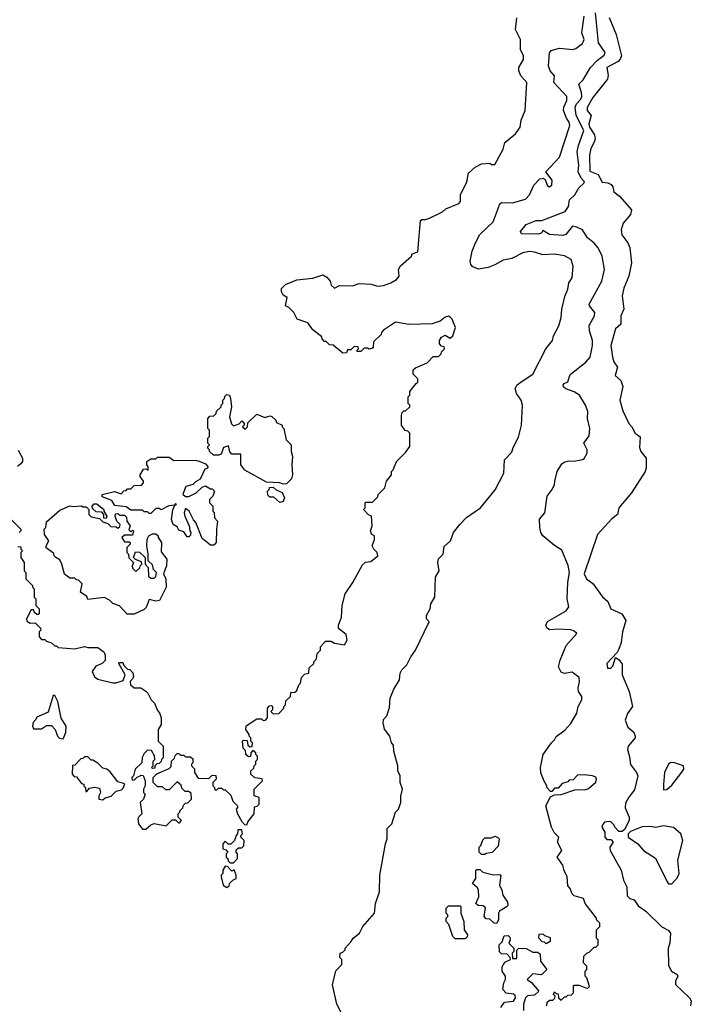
# Model space of a CAD drawing. Extents: x 1861455 to 2058065, y 200073 to 437907.
# Tile 217 of 256: x 1882822 to 1886882, y 331565 to 337514. Entities that reach past the tile are written whole.
import ezdxf

# ---------------------------------------------------------------- set-up
doc = ezdxf.new("R2010")
doc.units = 0

msp = doc.modelspace()

# ---------------------------------------------------------------- linework, layer by layer
at = {"layer": '0CON05XD'}
for points in [[(1883550, 332945), (1883555, 332950), (1883568.3, 332948.3), (1883580, 332915), (1883580, 332885), (1883570, 332865), (1883570, 332845), (1883580, 332835), (1883570, 332805), (1883550, 332785), (1883560, 332715), (1883541.7, 332698.3), (1883537.5, 332685), (1883540, 332655), (1883565, 332622.5), (1883585, 332622.5), (1883615, 332650), (1883635, 332657.5), (1883707, 332643), (1883745, 332680), (1883765, 332680), (1883781.7, 332661.7), (1883788.3, 332661.7), (1883800, 332675), (1883780, 332695), (1883780, 332715), (1883790, 332725), (1883790, 332735), (1883808.3, 332751.7), (1883811.7, 332768.3), (1883825, 332780), (1883838.3, 332781.7), (1883860, 332805), (1883858.3, 332838.3), (1883845, 332850), (1883821.7, 332851.7), (1883801.7, 332871.7), (1883798.3, 332888.3), (1883775, 332910), (1883725, 332860), (1883705, 332860), (1883685, 332880), (1883655, 332880), (1883630, 332905), (1883630, 332935), (1883651.7, 332958.3), (1883725, 332990), (1883738.3, 333001.7), (1883740, 333035), (1883758.3, 333051.7), (1883761.7, 333068.3), (1883775, 333080), (1883785, 333080), (1883795, 333070), (1883815, 333070), (1883825, 333060), (1883855, 333060), (1883868.3, 333048.3), (1883870, 333025), (1883860, 333015), (1883860, 333005), (1883878.3, 332988.3), (1883880, 332965), (1883901.7, 332931.7), (1883965, 332930), (1883985, 332950), (1884008.3, 332948.3), (1884010, 332925), (1883990, 332905), (1883990, 332885), (1884000, 332875), (1884001.7, 332861.7), (1884015, 332860), (1884025, 332870), (1884045, 332870), (1884055, 332860), (1884065, 332860), (1884098.3, 332828.3), (1884111.7, 332791.7), (1884140, 332765), (1884140, 332755), (1884130, 332745), (1884140, 332715), (1884165, 332670), (1884181.7, 332651.7), (1884195, 332650), (1884201.7, 332668.3), (1884240, 332715), (1884241.7, 332758.3), (1884258.3, 332761.7), (1884270, 332775), (1884270, 332815), (1884240, 332825), (1884240, 332865), (1884290, 332915), (1884288.3, 332928.3), (1884243, 332933), (1884220, 332955), (1884220, 332975), (1884238.3, 332991.7), (1884240, 333005), (1884250, 333015), (1884250, 333035), (1884260, 333045), (1884260, 333065), (1884250, 333075), (1884250, 333085), (1884231.7, 333098.3), (1884220, 333085), (1884218.3, 333061.7), (1884205, 333060), (1884190, 333075), (1884188.3, 333098.3), (1884173, 333113), (1884170, 333155), (1884175, 333160), (1884198.3, 333158.3), (1884201.7, 333131.7), (1884215, 333120), (1884228.3, 333121.7), (1884230, 333145), (1884220, 333155), (1884220, 333175), (1884210, 333185), (1884210, 333195), (1884190, 333225), (1884191.7, 333248.3), (1884255, 333290), (1884285, 333290), (1884295, 333280), (1884308.3, 333281.7), (1884320, 333295), (1884320, 333355), (1884331.7, 333368.3), (1884345, 333370), (1884350, 333365), (1884350, 333345), (1884340, 333335), (1884355, 333320), (1884388.3, 333321.7), (1884420, 333355), (1884420, 333365), (1884430, 333375), (1884431.7, 333398.3), (1884460, 333425), (1884461.7, 333448.3), (1884485, 333450), (1884498.3, 333461.7), (1884510, 333495), (1884520, 333505), (1884525, 333540), (1884545, 333560), (1884570, 333565), (1884571.7, 333598.3), (1884600, 333625), (1884600, 333635), (1884617, 333653), (1884620, 333685), (1884640, 333705), (1884640, 333725), (1884671.7, 333758.3), (1884705, 333760), (1884725, 333747.5), (1884785, 333737.5), (1884802.5, 333765), (1884795, 333800), (1884750, 333835), (1884750, 333855), (1884767.5, 333905), (1884772.5, 333975), (1884790, 334045), (1884837, 334113), (1884895, 334220), (1884913, 334237), (1884945, 334240), (1884986.7, 334275), (1884982.5, 334295), (1884962.5, 334315), (1884952.5, 334335), (1884967, 334373), (1884967.5, 334395), (1884950, 334405), (1884942.5, 334425), (1884952.5, 334455), (1884950, 334515), (1884931.7, 334521.7), (1884900, 334555), (1884910, 334565), (1884910, 334595), (1884915, 334600), (1884955, 334600), (1884988.3, 334631.7), (1884990, 334645), (1885030, 334685), (1885040, 334725), (1885070, 334765), (1885070, 334785), (1885080, 334795), (1885100, 334845), (1885155, 334900), (1885180, 334935), (1885180, 335015), (1885168.3, 335028.3), (1885151.7, 335031.7), (1885130, 335065), (1885130, 335125), (1885135, 335140), (1885145, 335150), (1885155, 335150), (1885180, 335175), (1885180, 335185), (1885170, 335195), (1885170, 335235), (1885180, 335245), (1885181.7, 335268.3), (1885220, 335315), (1885230, 335325), (1885230, 335345), (1885201.7, 335371.7), (1885201.7, 335398.3), (1885215, 335410), (1885285, 335440), (1885321.7, 335478.3), (1885355, 335480), (1885370, 335495), (1885371.7, 335508.3), (1885390, 335525), (1885388.3, 335538.3), (1885371.7, 335541.7), (1885360, 335555), (1885360, 335575), (1885372.5, 335595), (1885395, 335607.5), (1885425, 335590), (1885440, 335605), (1885456.2, 335655), (1885436.7, 335705), (1885425, 335717.5), (1885415, 335722.5), (1885395, 335716.7), (1885365, 335693.3), (1885315, 335677.5), (1885175, 335672.5), (1885093.6, 335686.4), (1885021.7, 335638.3), (1885010, 335625), (1885008.3, 335611.7), (1884961.7, 335568.3), (1884960, 335535), (1884955, 335530), (1884935, 335522.5), (1884925, 335530), (1884905, 335530), (1884885, 335510), (1884865, 335510), (1884860, 335515), (1884870, 335525), (1884868.3, 335538.3), (1884845, 335540), (1884825, 335520), (1884805, 335520), (1884798.3, 335501.7), (1884775, 335500), (1884718.3, 335548.3), (1884695, 335550), (1884675, 335570), (1884665, 335570), (1884650, 335585), (1884648.3, 335598.3), (1884595, 335640), (1884565, 335682.5), (1884500, 335705), (1884480, 335745), (1884450, 335775), (1884430, 335785), (1884440, 335835), (1884415, 335850), (1884405, 335870), (1884405, 335890), (1884430, 335915), (1884497, 335943), (1884595, 335952.5), (1884655, 335972.5), (1884679.3, 335959.3), (1884700, 335935), (1884705, 335910), (1884725, 335892.5), (1884755, 335907.5), (1884835, 335906.2), (1884875, 335920), (1884946.1, 335916.1), (1884985, 335904), (1885022, 335908), (1885065, 335923.3), (1885100, 335945), (1885116.7, 335965), (1885112.5, 336005), (1885123.6, 336026.4), (1885190, 336085), (1885195, 336100), (1885228.3, 336111.7), (1885245, 336300), (1885255, 336307.5), (1885275, 336306.7), (1885300, 336315), (1885377.5, 336352.5), (1885399.3, 336370.7), (1885476.4, 336403.6), (1885487.5, 336415), (1885487.5, 336455), (1885526.4, 336533.6), (1885535, 336587.5), (1885575, 336622.5), (1885615, 336642.5), (1885665, 336647.5), (1885675, 336640), (1885695, 336640), (1885745, 336732.5), (1885755, 336772.5), (1885820, 336825), (1885847.5, 336865), (1885853, 336907), (1885877.5, 336965), (1885887.5, 337135), (1885852.5, 337175), (1885840, 337205), (1885840, 337225), (1885867, 337273), (1885867.5, 337295), (1885850, 337335), (1885850, 337395), (1885820, 337455), (1885826.7, 337525)], [(1884766.7, 331515), (1884738.8, 331565), (1884713.6, 331683.6), (1884733, 331767), (1884770, 331805), (1884770, 331835), (1884758.3, 331848.3), (1884760, 331875), (1884775, 331880), (1884790, 331895), (1884790, 331905), (1884826.4, 331943.6), (1884837.5, 331965), (1884876.7, 331995), (1884897.5, 332035), (1884966.7, 332115), (1884972.5, 332175), (1884996.7, 332245), (1885000, 332345), (1885033.3, 332535), (1885043.3, 332565), (1885043.6, 332626.4), (1885072.5, 332655), (1885093.3, 332725), (1885112.5, 332745), (1885126.7, 332785), (1885127, 332823), (1885136.7, 332865), (1885122.5, 332905), (1885122.5, 332945), (1885107.5, 332975), (1885107.5, 333005), (1885083.6, 333093.6), (1885081.7, 333131.7), (1885070, 333145), (1885060, 333185), (1885028.3, 333228.3), (1885020, 333265), (1885022.5, 333285), (1885041.7, 333308.3), (1885058.3, 333358.3), (1885062.5, 333415), (1885085, 333470), (1885117.5, 333525), (1885122.5, 333565), (1885132.5, 333585), (1885163, 333617), (1885187.5, 333665), (1885216.1, 333703.9), (1885297.5, 333875), (1885282.5, 333895), (1885282.5, 333915), (1885303.3, 333955), (1885307.5, 333985), (1885332.5, 334025), (1885336.7, 334145), (1885357.5, 334185), (1885350, 334235), (1885355, 334257.5), (1885382.5, 334285), (1885388.3, 334331.7), (1885427.5, 334365), (1885443.9, 334416.1), (1885482.5, 334465), (1885523.6, 334506.4), (1885607.5, 334565), (1885695.8, 334674.2), (1885748.8, 334775), (1885753.3, 334855), (1885798.3, 334901.7), (1885805, 334930), (1885837.3, 334992.7), (1885856, 335065), (1885862, 335185), (1885853.8, 335215), (1885826, 335255), (1885818, 335285), (1885826.7, 335305), (1885854.2, 335325.8), (1885925, 335373.3), (1886003.3, 335525), (1886042.5, 335575), (1886050, 335605), (1886082.5, 335665), (1886096.7, 335715), (1886098.8, 335765), (1886117.7, 335842.3), (1886136.2, 335885), (1886142.5, 335925), (1886161.2, 335955), (1886168.8, 336025), (1886156.2, 336065), (1886115, 336088), (1886055, 336097.5), (1885985, 336094.3), (1885935, 336110), (1885905, 336112.7), (1885864.6, 336105.4), (1885798.3, 336071.7), (1885745, 336061.4), (1885695, 336032.5), (1885655, 336017.8), (1885595, 336007.8), (1885560.7, 336020.7), (1885550, 336035), (1885545.9, 336055.9), (1885557.5, 336115), (1885578, 336165), (1885603.2, 336216.8), (1885685, 336293.8), (1885714.3, 336374.3), (1885725, 336402), (1885735, 336409.4), (1885801.7, 336408.3), (1885880.5, 336429.5), (1885905, 336456.7), (1885930, 336515), (1885967, 336553), (1885985, 336556.2), (1885998.6, 336548.6), (1886011.9, 336515), (1886023.8, 336505), (1886038.5, 336515), (1886041.9, 336545), (1886002.5, 336595), (1886085, 336683.3), (1886148.5, 336875), (1886144.5, 336895), (1886128.3, 336918.3), (1886110, 336965), (1886110.9, 336985), (1886130, 337025), (1886129.5, 337049.5), (1886052.1, 337135), (1886054.6, 337175), (1886029.6, 337205), (1886020, 337235), (1886025.3, 337314.7), (1886035, 337328.2), (1886085, 337341.3), (1886166.1, 337333.9), (1886185, 337340), (1886225, 337370), (1886233.8, 337395), (1886220, 337435), (1886235.5, 337535)], [(1886010, 331555), (1886011.7, 331578.3), (1886025, 331590), (1886045, 331590), (1886058.3, 331601.7), (1886060, 331615), (1886050, 331625), (1886055, 331640), (1886065, 331630), (1886078.3, 331628.3), (1886080, 331605), (1886095, 331590), (1886115, 331610), (1886125, 331610), (1886135, 331620), (1886158.3, 331621.7), (1886170, 331635), (1886170, 331675), (1886175, 331680), (1886205, 331680), (1886255, 331660), (1886267.5, 331672.5), (1886250, 331725), (1886240, 331735), (1886240, 331765), (1886250, 331775), (1886250, 331795), (1886230, 331815), (1886232.5, 331855), (1886250, 331875), (1886265, 331880), (1886295, 331910), (1886305, 331910), (1886320, 331925), (1886320, 331955), (1886310, 331965), (1886310, 332015), (1886330, 332035), (1886330, 332055), (1886310, 332075), (1886310, 332085), (1886240, 332175), (1886230, 332205), (1886175, 332220), (1886161.7, 332231.7), (1886150, 332265), (1886135, 332280), (1886132.5, 332335), (1886113, 332373), (1886106.7, 332406.7), (1886072.5, 332455), (1886100, 332495), (1886073.3, 332545), (1886082.5, 332575), (1886053.6, 332603.6), (1886036.7, 332635), (1886002.5, 332765), (1886031.7, 332818.3), (1886055, 332830), (1886095, 332833.3), (1886178.3, 332861.7), (1886245, 332862.5), (1886261.7, 332868.3), (1886305, 332907.5), (1886310, 332925), (1886305, 332937.5), (1886285, 332946.2), (1886235, 332952.5), (1886195, 332950), (1886168.3, 332921.7), (1886145, 332920), (1886135, 332910), (1886101.7, 332898.3), (1886078.3, 332871.7), (1886055, 332870), (1886038.3, 332851.7), (1886031.7, 332851.7), (1886010, 332875), (1886010, 332885), (1885993, 332913), (1885973.6, 332963.6), (1885970, 332995), (1885986.1, 333073.9), (1886036.7, 333145), (1886055, 333162.5), (1886066.1, 333183.9), (1886117.7, 333222.3), (1886155, 333262.5), (1886190, 333325), (1886197.5, 333365), (1886220, 333405), (1886220, 333425), (1886200, 333455), (1886197.5, 333475), (1886207.5, 333515), (1886205, 333540), (1886161.7, 333571.7), (1886115, 333563.3), (1886095, 333572.5), (1886080, 333605), (1886088.8, 333645), (1886126.4, 333733.6), (1886190, 333805), (1886175, 333820), (1886155, 333827.5), (1886075, 333831.2), (1886025, 333826.7), (1886008.8, 333838.8), (1886003.3, 333855), (1886012.7, 333877.3), (1886125, 333942.5), (1886143, 333967), (1886132.5, 334015), (1886135.8, 334115), (1886145.8, 334175), (1886137.3, 334217.3), (1886099.3, 334309.3), (1886055, 334336.7), (1885985, 334396.2), (1885972.5, 334415), (1885965.8, 334445), (1885964.2, 334495.8), (1885996.2, 334535), (1886011.2, 334635), (1886041.2, 334675), (1886056.2, 334705), (1886057.5, 334725), (1886072.5, 334785), (1886100, 334830), (1886117.5, 334842.5), (1886141.7, 334848.3), (1886175, 334846.2), (1886225, 334857.5), (1886235, 334862.5), (1886252.5, 334895), (1886252.5, 334915), (1886232.5, 334955), (1886265, 335000), (1886270, 335045), (1886254, 335105), (1886256.1, 335146.1), (1886243.3, 335185), (1886206.7, 335245), (1886175, 335266.2), (1886123.6, 335283.6), (1886110, 335295), (1886107.5, 335305), (1886113.8, 335315), (1886135, 335326), (1886149.5, 335370.5), (1886245, 335444), (1886271.2, 335475), (1886285.8, 335545), (1886286, 335575), (1886267.1, 335635), (1886264.3, 335665.7), (1886298, 335725), (1886300, 335745), (1886266.2, 335785), (1886264, 335795), (1886342.5, 335935), (1886358.6, 336005), (1886344.3, 336085), (1886318.8, 336135), (1886294.4, 336164.4), (1886255, 336196.2), (1886224.2, 336244.2), (1886190.8, 336260.8), (1886164.3, 336265.7), (1886123.5, 336216.5), (1886105, 336210), (1886025.6, 336215.6), (1885985, 336240), (1885977.5, 336225), (1885955, 336217.5), (1885855, 336220), (1885850, 336235), (1885883.2, 336276.8), (1885945, 336300), (1885978.6, 336301.4), (1886120, 336355), (1886140, 336385), (1886146.7, 336425), (1886178.8, 336455), (1886202.3, 336497.7), (1886233.6, 336526.4), (1886236.7, 336535), (1886217.6, 336557.6), (1886199.3, 336595), (1886201.8, 336635), (1886193.3, 336715), (1886200, 336755), (1886233.4, 336845), (1886186.6, 336935), (1886180.6, 336985), (1886188.8, 337005), (1886215, 337033.3), (1886219.9, 337050.1), (1886219.6, 337075), (1886203.3, 337125), (1886228.3, 337151.7), (1886273.8, 337225), (1886315, 337268.9), (1886355, 337299.5), (1886360.9, 337315), (1886321.2, 337375), (1886304, 337555)], [(1886385, 337527.5), (1886428.8, 337425), (1886459.5, 337295), (1886453.1, 337275), (1886439.4, 337260.6), (1886371.2, 337225), (1886379.1, 337179.1), (1886375.8, 337155), (1886287.1, 337045), (1886253.8, 336983.8), (1886253.8, 336965), (1886276.2, 336936.2), (1886262, 336885), (1886267.9, 336865), (1886297.8, 336817.8), (1886301.8, 336795), (1886295.9, 336774.1), (1886275.8, 336735.8), (1886267.5, 336695), (1886268.9, 336598.9), (1886319.1, 336579.1), (1886342.8, 336532.8), (1886378, 336528), (1886397.8, 336517.8), (1886407.1, 336505), (1886415, 336474), (1886448.2, 336448.2), (1886521.2, 336365), (1886515, 336337.5), (1886471.2, 336285), (1886457.5, 336245), (1886463.1, 336215), (1886498.6, 336165), (1886511.2, 336135), (1886520, 336045), (1886504.2, 335965), (1886475, 335892.5), (1886463.8, 335845), (1886473.8, 335765), (1886455.7, 335724.3), (1886455.8, 335675), (1886424.1, 335645.9), (1886396.9, 335545), (1886405.8, 335475), (1886415, 335447.5), (1886436.7, 335415), (1886422.5, 335365), (1886456.7, 335335), (1886467.7, 335297.7), (1886450, 335215), (1886469.3, 335150.7)], [(1884415, 334707.5), (1884395, 334716.7), (1884315, 334720), (1884183, 334793), (1884160, 334825), (1884158.3, 334888.3), (1884105, 334890), (1884093, 334903), (1884085, 334940), (1884055, 334930), (1884040, 334890), (1884027, 334883), (1883993, 334883), (1883970, 334905), (1883970, 334915), (1883960, 334925), (1883960, 334935), (1883970, 334945), (1883960, 334955), (1883960, 334985), (1883970, 334995), (1883970, 335035), (1883960, 335045), (1883960, 335105), (1883971.7, 335118.3), (1883995, 335120), (1884010, 335135), (1884011.7, 335148.3), (1884040, 335175), (1884040, 335185), (1884050, 335195), (1884050, 335215), (1884060, 335225), (1884061.7, 335238.3), (1884075, 335250), (1884090, 335245), (1884097.5, 335225), (1884102.5, 335175), (1884090, 335115), (1884103, 335073), (1884115, 335060), (1884148.3, 335071.7), (1884165, 335090), (1884180, 335075), (1884180, 335065), (1884170, 335055), (1884185, 335040), (1884200, 335055), (1884201.7, 335078.3), (1884255, 335130), (1884305, 335110), (1884335, 335120), (1884347, 335117), (1884370, 335095), (1884375, 335080), (1884410, 335065), (1884410, 335055), (1884420, 335045), (1884432.5, 334975), (1884462.5, 334945), (1884462.5, 334905), (1884472.5, 334875), (1884467.5, 334825), (1884472.5, 334765), (1884465, 334740), (1884435, 334710), (1884415, 334707.5)], [(1886469.3, 335150.7), (1886503.9, 335073.9), (1886522.5, 335055), (1886543.3, 335015), (1886573.6, 334993.6), (1886568.3, 334928.3), (1886578, 334905), (1886610, 334865), (1886610, 334805), (1886604, 334785), (1886520.6, 334655), (1886444.7, 334565.3), (1886436.5, 334523.5), (1886401.1, 334498.9), (1886315, 334403.3), (1886235.6, 334165), (1886249.2, 334135), (1886287.5, 334107.5), (1886345, 334026.7), (1886378.3, 333998.3), (1886396.7, 333955), (1886462.5, 333925), (1886486.7, 333885), (1886466.7, 333815), (1886459.3, 333750.7), (1886445, 333710), (1886435, 333690), (1886371.2, 333625), (1886376.4, 333596.4), (1886395, 333596.7), (1886408.3, 333608.3), (1886425, 333660), (1886446.4, 333646.4), (1886465, 333620), (1886463.8, 333555), (1886506.2, 333455), (1886526.2, 333365), (1886497.3, 333322.7), (1886482.3, 333282.3), (1886499.5, 333239.5), (1886535, 333210), (1886543.3, 333185), (1886542.5, 333175), (1886500, 333125), (1886496.2, 333105), (1886509.7, 333059.7), (1886515, 333013.3), (1886552, 332965), (1886560, 332945), (1886540, 332860), (1886505, 332817.5), (1886485, 332780), (1886481.7, 332751.7), (1886507.5, 332695), (1886507.5, 332675), (1886478.3, 332621.7), (1886465, 332610), (1886445, 332610), (1886420, 332635), (1886416.4, 332646.4), (1886395, 332667.5), (1886385, 332670), (1886357.5, 332665), (1886345, 332650), (1886342.5, 332635), (1886360, 332605), (1886360, 332575), (1886371.7, 332561.7), (1886395, 332560), (1886410, 332545), (1886390, 332515), (1886392.5, 332495), (1886458.8, 332375), (1886473.3, 332315), (1886493.3, 332275), (1886495, 332220), (1886510, 332205), (1886536.4, 332196.4), (1886560.3, 332160.3), (1886606.8, 332126.8), (1886705, 332032.5), (1886743, 332013), (1886757.5, 331995), (1886752.5, 331935), (1886743.3, 331905), (1886745, 331800), (1886762.5, 331765), (1886797.5, 331745), (1886800, 331735), (1886787.5, 331705), (1886787.5, 331685), (1886872.5, 331605), (1886882.5, 331585), (1886876.7, 331555)], [(1882813, 334913), (1882840, 334865), (1882840, 334845), (1882829.3, 334830.7), (1882810, 334815)], [(1883995, 334340), (1883975, 334340), (1883925, 334380), (1883887, 334477), (1883873, 334493), (1883847.5, 334545), (1883825, 334560), (1883817.5, 334535), (1883820, 334515), (1883847, 334457), (1883850, 334425), (1883857.5, 334415), (1883855, 334400), (1883845, 334390), (1883835, 334390), (1883815, 334420), (1883785, 334430), (1883775, 334450), (1883750, 334465), (1883740, 334495), (1883748.3, 334551.7), (1883760, 334580), (1883770, 334585), (1883765, 334590), (1883760, 334580), (1883723.6, 334576.4), (1883677, 334553), (1883665, 334560), (1883645, 334560), (1883615, 334530), (1883605, 334530), (1883595, 334540), (1883575, 334540), (1883565, 334550), (1883495, 334550), (1883465, 334570), (1883398.3, 334578.3), (1883379.3, 334609.3), (1883321.7, 334631.7), (1883320, 334645), (1883395, 334662.5), (1883435, 334650), (1883451.7, 334668.3), (1883465, 334670), (1883475, 334680), (1883495, 334680), (1883515, 334700), (1883558.3, 334701.7), (1883570, 334715), (1883570, 334725), (1883550, 334755), (1883550, 334765), (1883571.7, 334798.3), (1883585, 334800), (1883598.3, 334791.7), (1883600, 334815), (1883590, 334825), (1883590, 334845), (1883615, 334860), (1883645, 334860), (1883655, 334870), (1883725, 334870), (1883755, 334850), (1883885, 334852.5), (1883906.4, 334846.4), (1883945, 334830), (1883960, 334815), (1883957.5, 334805), (1883941.7, 334798.3), (1883913, 334737), (1883885, 334722.5), (1883870, 334705), (1883827, 334693), (1883808.3, 334648.3), (1883825, 334632.5), (1883845, 334632.5), (1883890, 334655), (1883925, 334690), (1883945, 334697.5), (1883975, 334680), (1883985, 334680), (1884000, 334665), (1883990, 334635), (1883970, 334615), (1883970, 334595), (1883990, 334575), (1883990, 334545), (1883997, 334537), (1884000, 334505), (1884017.5, 334485), (1884012.5, 334435), (1884010, 334355), (1883995, 334340)], [(1884395, 334597.5), (1884358.3, 334628.3), (1884335, 334630), (1884321.7, 334641.7), (1884320, 334665), (1884330, 334675), (1884331.7, 334688.3), (1884355, 334690), (1884373, 334673), (1884408.3, 334658.3), (1884422.5, 334625), (1884415, 334602.5), (1884395, 334597.5)], [(1883345, 334500), (1883331.7, 334501.7), (1883330, 334525), (1883318.3, 334538.3), (1883285, 334540), (1883261.7, 334561.7), (1883260, 334575), (1883271.7, 334588.3), (1883288.3, 334588.3), (1883330, 334555), (1883330, 334545), (1883350, 334515), (1883345, 334500)], [(1883515, 333922.5), (1883473, 333923), (1883425, 333972.5), (1883385, 333987.5), (1883365, 334007.5), (1883335, 334022.5), (1883235, 334010), (1883228.3, 334028.3), (1883190, 334055), (1883200, 334105), (1883178.3, 334128.3), (1883165, 334130), (1883155, 334140), (1883125, 334140), (1883093.6, 334163.6), (1883077.5, 334225), (1883065, 334250), (1883040, 334265), (1883030, 334275), (1883028.3, 334288.3), (1882983, 334323), (1882982.5, 334335), (1882997.5, 334365), (1882973, 334403), (1882970, 334435), (1882980, 334445), (1882985, 334480), (1883065, 334550), (1883125, 334577.5), (1883145, 334572.5), (1883195, 334577.5), (1883205, 334570), (1883225, 334570), (1883240, 334555), (1883240, 334525), (1883255, 334510), (1883305, 334500), (1883325, 334480), (1883355, 334470), (1883372.5, 334452.5), (1883405, 334450), (1883415, 334442.5), (1883428.3, 334451.7), (1883430, 334465), (1883410, 334485), (1883400, 334515), (1883401.7, 334528.3), (1883415, 334530), (1883425, 334520), (1883455, 334520), (1883468.3, 334508.3), (1883470, 334485), (1883490, 334455), (1883481.7, 334431.7), (1883495, 334420), (1883505, 334430), (1883510, 334425), (1883505, 334400), (1883455, 334400), (1883440, 334385), (1883455, 334360), (1883485, 334360), (1883490, 334355), (1883490, 334345), (1883470, 334325), (1883470, 334295), (1883480, 334285), (1883481.7, 334261.7), (1883510, 334235), (1883502.5, 334215), (1883505, 334200), (1883525, 334180), (1883548.3, 334201.7), (1883550, 334215), (1883560, 334225), (1883558.3, 334238.3), (1883521.7, 334251.7), (1883510, 334265), (1883521.7, 334298.3), (1883547, 334297), (1883580, 334265), (1883580, 334225), (1883600, 334205), (1883601.7, 334151.7), (1883615, 334140), (1883635, 334140), (1883645, 334150), (1883650, 334175), (1883631.7, 334191.7), (1883625, 334220), (1883600, 334245), (1883600, 334285), (1883590, 334335), (1883592.5, 334375), (1883602.5, 334395), (1883625, 334407.5), (1883645, 334407.5), (1883660, 334395), (1883660, 334385), (1883680, 334355), (1883678.3, 334298.3), (1883712.5, 334255), (1883710, 334215), (1883702.5, 334195), (1883692.5, 334165), (1883706.4, 334136.4), (1883707.5, 334085), (1883667.5, 334005), (1883645, 334000), (1883605, 334010), (1883587, 333963), (1883575, 333950), (1883515, 333922.5)], [(1882770, 334495), (1882830, 334435), (1882830, 334425), (1882820, 334415)], [(1882811.7, 334331.7), (1882828.3, 334328.3), (1882830, 334315), (1882840, 334305), (1882830, 334295), (1882830, 334265), (1882850, 334235), (1882850, 334185), (1882860, 334175), (1882860, 334135), (1882900, 334095), (1882900, 334085), (1882910, 334075), (1882910, 334025), (1882920, 334015), (1882920, 333975), (1882940, 333955), (1882940, 333925), (1882935, 333920), (1882925, 333920), (1882910, 333935), (1882908.3, 333948.3), (1882891.7, 333948.3), (1882862.5, 333895), (1882865, 333880), (1882885, 333867.5), (1882915, 333870), (1882948.3, 333838.3), (1882950, 333825), (1882940, 333815), (1882940, 333785), (1882955, 333770), (1882975, 333770), (1882985, 333760), (1883015, 333750), (1883035, 333730), (1883045, 333730), (1883055, 333720), (1883155, 333712.5), (1883215, 333727.5), (1883235, 333720), (1883295, 333720), (1883330, 333695), (1883340, 333675), (1883338.3, 333641.7), (1883320, 333625), (1883282, 333608), (1883260, 333575), (1883274.2, 333544.2), (1883295, 333528.8), (1883385, 333506.7), (1883405, 333506.7), (1883448.3, 333521.7), (1883460, 333555), (1883422.5, 333625), (1883425, 333630), (1883445, 333630), (1883451.7, 333611.7), (1883475, 333590), (1883488.3, 333588.3), (1883507, 333567), (1883510, 333545), (1883507, 333533), (1883490, 333515), (1883492.5, 333495), (1883515, 333477.5), (1883555, 333477.5), (1883585, 333457.5), (1883597.5, 333445), (1883617.5, 333405), (1883637.5, 333385), (1883655, 333340), (1883667, 333327), (1883677.5, 333295), (1883677.5, 333255), (1883660, 333225), (1883660, 333155), (1883690, 333125), (1883690, 333055), (1883680, 333045), (1883678.3, 333031.7), (1883665, 333020), (1883651.7, 333018.3), (1883640, 333005), (1883638.3, 332991.7), (1883625, 332990), (1883620, 332995), (1883630, 333005), (1883630, 333035), (1883640, 333045), (1883637, 333067), (1883618.3, 333098.3), (1883595, 333100), (1883575, 333080), (1883563, 333057), (1883560, 333025), (1883520, 332985), (1883510, 332945), (1883500, 332935), (1883501.7, 332921.7), (1883515, 332920), (1883531.7, 332938.3), (1883550, 332945)], [(1883085, 333170), (1883101.7, 333208.3), (1883102.5, 333245), (1883073.6, 333293.6), (1883052.5, 333395), (1883035, 333430), (1883025, 333430), (1882995, 333330), (1882925, 333300), (1882920, 333285), (1882903, 333267), (1882900, 333245), (1882905, 333230), (1882955, 333230), (1882985, 333250), (1883015, 333250), (1883037.5, 333225), (1883050, 333185), (1883063, 333173), (1883085, 333170)], [(1883325, 332800), (1883338.3, 332811.7), (1883375, 332822.5), (1883405, 332852.5), (1883438.3, 332861.7), (1883448.3, 332871.7), (1883457, 332897), (1883415, 332910), (1883369.3, 332969.3), (1883350, 332985), (1883325, 332992.5), (1883295, 333022.5), (1883265, 333040), (1883255, 333040), (1883235, 333060), (1883215, 333060), (1883205, 333050), (1883191.7, 333048.3), (1883155, 333010), (1883141.7, 333008.3), (1883140, 332955), (1883151.7, 332941.7), (1883165, 332940), (1883195, 332900), (1883210, 332895), (1883210, 332885), (1883220, 332875), (1883221.7, 332851.7), (1883228.3, 332851.7), (1883245, 332870), (1883275, 332877.5), (1883305, 332870), (1883310, 332845), (1883300, 332825), (1883300, 332805), (1883325, 332800)], [(1886715, 332860), (1886735, 332862.5), (1886765, 332890), (1886825, 332967.5), (1886836.7, 332985), (1886836.1, 333006.1), (1886775, 333026.2), (1886755, 333023.3), (1886743.8, 333015), (1886721.2, 332965), (1886713.6, 332893.6), (1886715, 332860)], [(1884115, 332420), (1884140, 332445), (1884140, 332475), (1884130, 332485), (1884131.7, 332498.3), (1884145, 332510), (1884165, 332510), (1884177, 332523), (1884180, 332555), (1884160, 332575), (1884160, 332585), (1884170, 332595), (1884165, 332620), (1884141.7, 332618.3), (1884140, 332595), (1884130, 332585), (1884120, 332555), (1884098.3, 332531.7), (1884081.7, 332531.7), (1884065, 332550), (1884050, 332535), (1884050, 332505), (1884068.3, 332498.3), (1884080, 332485), (1884070, 332475), (1884070, 332455), (1884080, 332445), (1884081.7, 332431.7), (1884095, 332420), (1884115, 332420)], [(1886765, 332293.3), (1886799.1, 332330.9), (1886809.2, 332355), (1886800, 332435), (1886831.2, 332555), (1886818.8, 332595), (1886775, 332632.5), (1886715, 332642.5), (1886665, 332632.5), (1886635, 332640), (1886585, 332637.5), (1886515, 332610), (1886500, 332595), (1886500, 332575), (1886560, 332535), (1886593.6, 332493.6), (1886665, 332447.5), (1886735.9, 332305.9), (1886745, 332293.3), (1886765, 332293.3)], [(1885635, 332470), (1885615, 332470), (1885600, 332485), (1885600, 332515), (1885610, 332525), (1885621.7, 332558.3), (1885635, 332570), (1885675, 332570), (1885695, 332580), (1885710, 332575), (1885720, 332565), (1885715, 332520), (1885678.3, 332481.7), (1885643, 332477), (1885635, 332470)], [(1884075, 332270), (1884088.3, 332281.7), (1884090, 332295), (1884110, 332315), (1884130, 332325), (1884130, 332345), (1884118.3, 332378.3), (1884105, 332370), (1884078.3, 332398.3), (1884065, 332400), (1884050, 332375), (1884050, 332355), (1884040, 332345), (1884040, 332335), (1884052.5, 332285), (1884075, 332270)], [(1885705, 332052.5), (1885690, 332055), (1885665, 332080), (1885641.7, 332081.7), (1885630, 332095), (1885638.3, 332148.3), (1885625, 332160), (1885593, 332163), (1885580, 332175), (1885597.5, 332215), (1885596.7, 332255), (1885589.3, 332269.3), (1885560, 332295), (1885580, 332325), (1885580, 332375), (1885585, 332380), (1885605, 332380), (1885622.5, 332362.5), (1885687, 332347), (1885725, 332350), (1885730, 332345), (1885722.5, 332285), (1885737.5, 332255), (1885742.5, 332225), (1885771.7, 332181.7), (1885772.5, 332165), (1885770, 332155), (1885723, 332127), (1885717.5, 332115), (1885717.5, 332075), (1885705, 332052.5)], [(1885515, 331960), (1885455, 331960), (1885440, 331975), (1885417, 332047), (1885400, 332065), (1885400, 332085), (1885410, 332095), (1885410, 332105), (1885400, 332115), (1885400, 332145), (1885415, 332160), (1885485, 332160), (1885490, 332155), (1885490, 332115), (1885507.5, 332065), (1885510, 332015), (1885530, 331985), (1885528.3, 331971.7), (1885515, 331960)], [(1885730, 331545), (1885753, 331577), (1885807, 331583), (1885820, 331605), (1885818.3, 331618.3), (1885807, 331627), (1885763, 331633), (1885742.5, 331655), (1885750, 331695), (1885760, 331715), (1885760, 331735), (1885740, 331765), (1885738.3, 331791.7), (1885755, 331820), (1885790, 331835), (1885788.3, 331848.3), (1885768.3, 331868.3), (1885735, 331870), (1885723, 331883), (1885720, 331925), (1885738.3, 331941.7), (1885751.7, 331978.3), (1885775, 331980), (1885785, 331970), (1885787.5, 331955), (1885780, 331935), (1885810, 331905), (1885810, 331885), (1885800, 331875), (1885801.7, 331841.7), (1885828.3, 331841.7), (1885828.3, 331891.7), (1885840, 331905), (1885885, 331902.5), (1885925, 331880), (1885955, 331880), (1885968.3, 331868.3), (1885970, 331825), (1886010, 331775), (1885977, 331743), (1885925, 331750), (1885890, 331715), (1885916.4, 331696.4), (1885960, 331645), (1885935, 331620), (1885893, 331617), (1885880, 331605), (1885867.5, 331565), (1885868.3, 331528.3)], [(1886005, 331930), (1885995, 331940), (1885981.7, 331941.7), (1885960, 331965), (1885961.7, 331988.3), (1885985, 331990), (1885995, 331980), (1886028.3, 331968.3), (1886030, 331945), (1886005, 331930)]]:
    msp.add_lwpolyline(points, dxfattribs=at)

doc.saveas('drawing.dxf')
